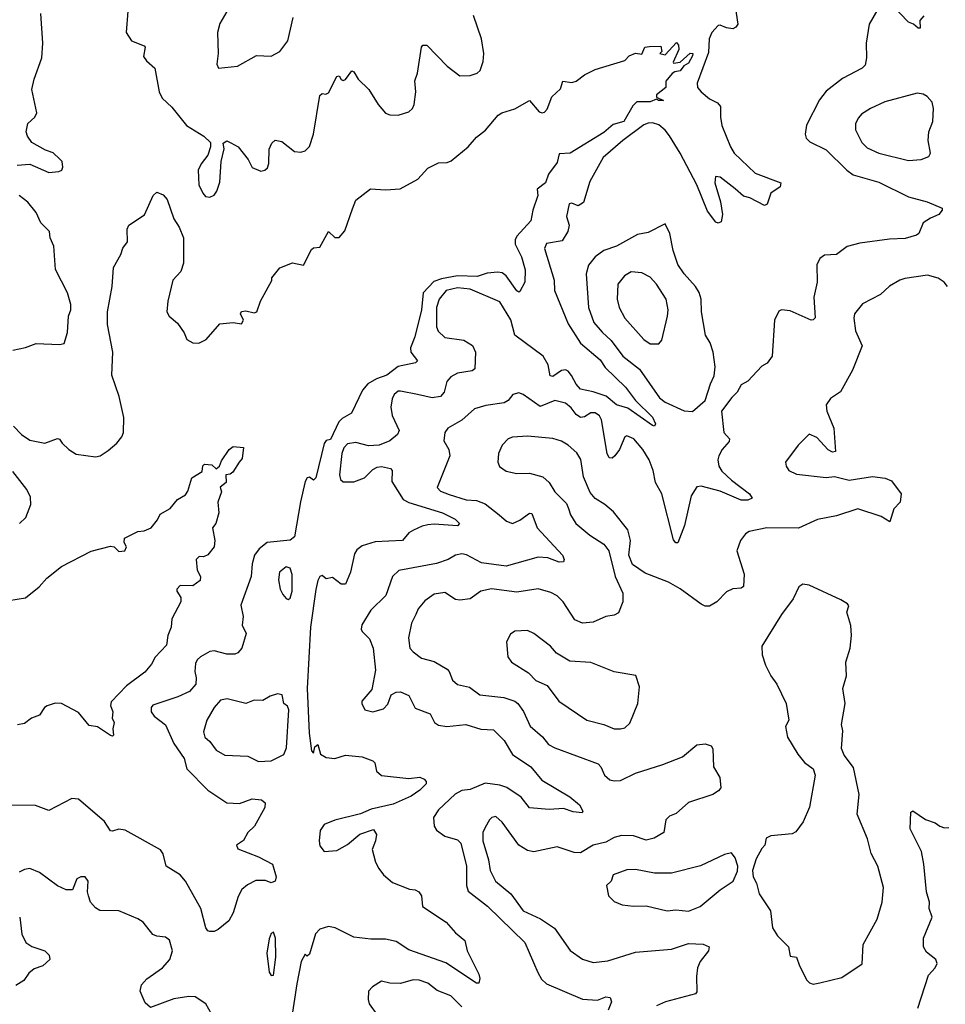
# Model space of a CAD drawing. Extents: x 1678759 to 1859541, y 384609 to 522867.
# Tile 205 of 256: x 1768157 to 1772528, y 462303 to 466955. Entities that reach past the tile are written whole.
import ezdxf

# ---------------------------------------------------------------- set-up
doc = ezdxf.new("R2010")
doc.units = 0

msp = doc.modelspace()

# ---------------------------------------------------------------- linework, layer by layer
at = {"layer": '0CON20XD'}
for points in [[(1771529.6, 467059.6), (1771549.2, 466935), (1771539.7, 466920.3), (1771525, 466912.5), (1771495, 466916.9), (1771465, 466930), (1771455, 466927.3), (1771425, 466894.5), (1771413.4, 466865), (1771409.4, 466800.6), (1771356.2, 466655), (1771358.2, 466635), (1771375.5, 466615), (1771415, 466581.9), (1771452.3, 466562.3), (1771466.7, 466545), (1771466, 466495), (1771473.3, 466455), (1771513.2, 466355), (1771531.1, 466325), (1771629.9, 466229.9), (1771752, 466185), (1771748, 466165), (1771704, 466135), (1771686.5, 466083.5), (1771675, 466077.5), (1771605, 466113.8), (1771575, 466120.9), (1771535.7, 466155.7), (1771465, 466210.6), (1771442.5, 466215), (1771440.5, 466185), (1771467.3, 466095), (1771475.7, 466034.3), (1771469.2, 466000.8), (1771455, 465993.3), (1771445, 465998.8), (1771405, 466051.2), (1771354.3, 466175), (1771276, 466325), (1771225, 466406.5), (1771205, 466433.5), (1771175, 466458.5), (1771145, 466468.2), (1771125, 466466.9), (1771105, 466459.1), (1771005, 466385.3), (1770911.8, 466305), (1770849.7, 466190.3), (1770818.9, 466091.1), (1770795, 466075.6), (1770765, 466089.2), (1770752, 466085), (1770739.2, 466025), (1770752.2, 465985), (1770745.5, 465955), (1770719.3, 465910.7), (1770645, 465897.5), (1770635.8, 465875), (1770681.5, 465725), (1770682.9, 465675), (1770747.7, 465517.7), (1770805, 465426.8), (1770898.8, 465348.8), (1770921.6, 465311.6), (1771018.7, 465218.7), (1771065.7, 465155.7), (1771145, 465076.7), (1771160, 465045), (1771155.6, 465034.4), (1771145, 465037.5), (1771029.6, 465119.6), (1770975, 465135.5), (1770926.2, 465176.2), (1770865, 465197.5), (1770805, 465209.4), (1770785, 465232.5), (1770763.4, 465273.4), (1770747.4, 465295), (1770735, 465301.6), (1770715, 465297.3), (1770675, 465270), (1770662.2, 465272.2), (1770653, 465325), (1770628.9, 465365), (1770494.7, 465464.7), (1770477.1, 465537.1), (1770425, 465621.8), (1770285, 465682.8), (1770225, 465688.8), (1770171.3, 465675), (1770138.4, 465635), (1770125.7, 465595), (1770124.6, 465504.6), (1770133.9, 465483.9), (1770165, 465454.3), (1770255, 465440.9), (1770295.9, 465415.9), (1770309.1, 465385), (1770306.9, 465305), (1770294.6, 465295.4), (1770225, 465284.7), (1770192.4, 465267.6), (1770173.6, 465245), (1770162.1, 465195), (1770144.7, 465175.3), (1770105, 465169.3), (1770035.6, 465184.4), (1769955, 465200.6), (1769945, 465200), (1769925, 465184), (1769915.4, 465164.6), (1769910, 465125), (1769916.5, 465085), (1769949.4, 465015), (1769941.4, 464995), (1769904.7, 464965.3), (1769855, 464944.5), (1769805, 464942.5), (1769745, 464957.9), (1769705, 464951.2), (1769687.7, 464932.3), (1769678.3, 464905), (1769667.6, 464805), (1769672.4, 464782.4), (1769685, 464771.8), (1769735, 464772), (1769785, 464791.2), (1769825, 464829.5), (1769845, 464840.5), (1769865, 464843.8), (1769908.8, 464835), (1769915.7, 464825), (1769915, 464773.8), (1769967.8, 464687.8), (1769994.3, 464674.3), (1770154.3, 464625), (1770214, 464595), (1770234, 464575), (1770225, 464563.5), (1770115, 464571.8), (1770085, 464568.7), (1770057.2, 464562.8), (1770016.9, 464543.1), (1769995, 464530), (1769965, 464494.5), (1769835, 464488.6), (1769775, 464469.6), (1769749.9, 464450.1), (1769738.9, 464431.1), (1769718.9, 464345), (1769695, 464287.5), (1769675, 464288.9), (1769635, 464320), (1769605, 464313.8), (1769585, 464328.8), (1769575, 464323.8), (1769565.6, 464305), (1769555, 464263.3), (1769530.9, 464085), (1769514.5, 463794.5), (1769523.9, 463583.9), (1769535, 463500), (1769545, 463490), (1769550.5, 463519.5), (1769565, 463530), (1769577.1, 463485), (1769605, 463468.5), (1769645, 463464.5), (1769695, 463479.5), (1769775, 463472), (1769825, 463453.3), (1769833.9, 463443.9), (1769842.5, 463405), (1769865, 463384.2), (1769995, 463370.6), (1770045.9, 463375.9), (1770066.4, 463366.4), (1770076.7, 463355), (1770076, 463345), (1770046, 463315), (1770005, 463286.5), (1769921.2, 463248.8), (1769817.5, 463225), (1769766.9, 463203.1), (1769645, 463173.1), (1769595, 463152.1), (1769575.8, 463124.2), (1769571, 463075), (1769575, 463051.4), (1769595, 463025.4), (1769655, 463029.1), (1769705, 463057.5), (1769763, 463107), (1769828.6, 463128.6), (1769842, 463105), (1769838, 463075), (1769821.2, 463035), (1769837.5, 462975), (1769853.1, 462945), (1769875.8, 462915), (1769917.9, 462877.9), (1769997.6, 462847.6)], [(1772426.4, 466973.6), (1772408.3, 466951.7), (1772410, 466915), (1772400, 466915), (1772377.5, 466935), (1772355, 466943.3), (1772275, 467026.7)], [(1768346.9, 466296.9), (1768315, 466325.8), (1768278.3, 466338.3), (1768215, 466375.6), (1768193.1, 466405), (1768187.1, 466425), (1768196, 466465), (1768228.8, 466495), (1768237.5, 466515), (1768214.5, 466625), (1768225.7, 466675), (1768261.2, 466775), (1768265.5, 466845), (1768257.5, 466985)], [(1768666.9, 466995), (1768659.1, 466895), (1768685, 466855.7), (1768745, 466832.5), (1768748.8, 466825), (1768741.7, 466781.7), (1768755, 466760.8), (1768795.6, 466725.6), (1768815.6, 466615), (1768830, 466585), (1768875, 466542), (1768944.2, 466455), (1769026.7, 466405), (1769057.5, 466375), (1769058.8, 466355), (1769046, 466315), (1769014.2, 466275), (1769000, 466245), (1769002.9, 466175), (1769021.2, 466135), (1769035, 466120), (1769055, 466116.2), (1769075, 466126.2), (1769088.6, 466145), (1769102.6, 466187.4), (1769109.2, 466285), (1769122, 466345), (1769118.3, 466371.7), (1769135, 466382.5), (1769153.8, 466373.8), (1769188.8, 466355), (1769236, 466295), (1769255, 466256.7), (1769295, 466240), (1769315, 466243.8), (1769328, 466255), (1769334.1, 466275.9), (1769335.8, 466344.2), (1769347.7, 466372.3), (1769364.1, 466385.9), (1769395, 466380), (1769455, 466332.5), (1769485, 466330), (1769505, 466335.8), (1769525, 466356.2), (1769544, 466415), (1769575, 466596.7), (1769585, 466606.7), (1769603, 466603), (1769615, 466610), (1769655, 466686.7), (1769665, 466690), (1769675, 466672.5), (1769685, 466667.5), (1769695, 466672.5), (1769725, 466713.8), (1769735, 466708.8), (1769755, 466674.3), (1769805.4, 466625.4), (1769850, 466555), (1769885, 466514.3), (1769905, 466505.6), (1769945, 466503.5), (1769995, 466519.4), (1770011.4, 466535), (1770019.5, 466555), (1770028.2, 466615), (1770023.8, 466666.2), (1770035, 466702.5), (1770054.5, 466825.5), (1770061.2, 466835), (1770080, 466835), (1770175, 466735.8), (1770235, 466690), (1770285, 466692), (1770317.7, 466702.3), (1770331.2, 466715), (1770345, 466757.5), (1770348.8, 466795), (1770337.3, 466865), (1770300.4, 466975)], [(1769135.8, 466994.2), (1769102.8, 466937.2), (1769091.1, 466895), (1769094.5, 466795), (1769087.5, 466745), (1769096.2, 466726.2), (1769185, 466735.6), (1769275, 466786.9), (1769345, 466782.5), (1769385.6, 466804.4), (1769422.5, 466855), (1769447.7, 466965)], [(1772210, 467005), (1772168, 466935), (1772154.5, 466845), (1772156.9, 466775), (1772149.3, 466740.7), (1772135, 466725.8), (1772042.3, 466677.7), (1771965, 466617.5), (1771933.9, 466576.1), (1771872.8, 466457.2), (1771865.8, 466415), (1771872, 466395), (1771888.3, 466378.3), (1771965, 466341.1), (1772063.7, 466243.7), (1772092.8, 466222.8), (1772215, 466187.5), (1772355, 466118.5), (1772442, 466095), (1772513.3, 466065), (1772513.8, 466055), (1772497.5, 466035), (1772458.3, 466018.3), (1772424, 465995), (1772403.8, 465945), (1772393, 465937), (1772338.6, 465921.4), (1772265, 465918.6), (1772125, 465900), (1772065, 465883.8), (1772015, 465846.2), (1771957.7, 465842.3), (1771935, 465826.7), (1771922.3, 465797.7), (1771922.5, 465715), (1771906.9, 465645), (1771913.9, 465546.1), (1771905, 465536.7), (1771895, 465536.2), (1771795, 465579.4), (1771755, 465584), (1771741.9, 465578.1), (1771721.5, 465535), (1771710.8, 465365), (1771687.6, 465332.4), (1771662.5, 465317.5), (1771595, 465248), (1771565, 465230), (1771546, 465195), (1771519.7, 465170.3), (1771471.2, 465105), (1771482.9, 465005), (1771508.6, 464975), (1771508.2, 464961.8)], [(1771131.7, 466828.3), (1771185, 466830), (1771190, 466805), (1771180, 466795), (1771205, 466790), (1771258.3, 466848.3), (1771267.5, 466835), (1771270, 466815), (1771242.5, 466755), (1771245, 466750), (1771275.8, 466754.2), (1771323.3, 466796.7), (1771336.3, 466796.3), (1771335, 466784), (1771315, 466750.6), (1771293.3, 466736.7), (1771276.4, 466713.6), (1771250.3, 466709.7), (1771238.3, 466701.7), (1771208.8, 466665), (1771208.8, 466635), (1771165, 466600), (1771165, 466590), (1771197, 466573), (1771173.9, 466573.9), (1771165, 466580), (1771135, 466567.5), (1771072.1, 466567.9), (1771052.1, 466547.9), (1771009.4, 466475), (1770960.4, 466459.6), (1770915, 466422.2), (1770756.9, 466325), (1770705, 466321.4), (1770695, 466281.2), (1770654.4, 466225), (1770640.9, 466185), (1770601.5, 466155), (1770603.9, 466125), (1770580, 466055), (1770570.6, 466005), (1770505, 465931.8), (1770496.4, 465915), (1770496.4, 465895), (1770526.9, 465835), (1770544.2, 465774.2), (1770542.9, 465715), (1770518.8, 465671.2), (1770515, 465667.5), (1770505, 465674), (1770455, 465745.7), (1770435, 465758.9), (1770415, 465762.5), (1770365, 465757.3), (1770318.1, 465741.9), (1770225, 465744.4), (1770148.5, 465731.5), (1770112.4, 465717.6), (1770062.5, 465665), (1770054.8, 465585), (1770023, 465457), (1770002.6, 465405), (1770004.3, 465384.3), (1770035, 465343.8), (1770026, 465334), (1769945, 465315.9), (1769890.4, 465275), (1769841.7, 465258.3), (1769800.9, 465235), (1769776.6, 465205), (1769724.6, 465095.4), (1769679.5, 465070.5), (1769664.1, 465055), (1769625, 464971.2), (1769605, 464966.7), (1769595, 464953.3), (1769555, 464790), (1769545, 464780), (1769525, 464793.8), (1769515, 464791.2), (1769505, 464773.8), (1769482.3, 464677.7), (1769455, 464512.1), (1769434, 464496), (1769325.2, 464484.8), (1769287.2, 464455), (1769266.2, 464425), (1769255.3, 464385), (1769250.6, 464325), (1769201.2, 464188.8), (1769212.9, 464135), (1769208, 464095), (1769225.8, 464055), (1769205.8, 463985), (1769186.9, 463963.1), (1769173, 463957), (1769135, 463957.7), (1769075, 463973.8), (1769055, 463970), (1769011.4, 463945), (1768995, 463930.8), (1768987, 463913), (1768984.5, 463875), (1768990, 463845), (1768988.2, 463815), (1768959.2, 463780.9), (1768904, 463755), (1768785, 463716.4), (1768777.5, 463705), (1768778.2, 463685), (1768791.5, 463665), (1768845, 463623.3), (1768885.5, 463535.5), (1768932.9, 463465), (1768945.5, 463415), (1769045, 463314.4), (1769135.4, 463255.4), (1769195, 463251.5), (1769255, 463274.2), (1769298.8, 463268.8), (1769316.2, 463255), (1769315, 463232.5), (1769266, 463145), (1769234, 463115), (1769213.2, 463076.8), (1769181.2, 463055), (1769187.5, 463037.5), (1769285, 463000), (1769350.8, 462965), (1769367.4, 462905), (1769362.9, 462885), (1769345, 462877.1), (1769318.1, 462888.1), (1769271.8, 462888.2), (1769232.2, 462867.8), (1769206.5, 462845), (1769188.3, 462811.7), (1769164.4, 462735), (1769145, 462696.7), (1769095, 462656.7), (1769075, 462647.5), (1769055, 462646.7), (1769045, 462650), (1769036.2, 462665), (1769011.8, 462755), (1768939.6, 462885), (1768914.3, 462914.3), (1768848.1, 462955), (1768834.5, 463014.5), (1768822.6, 463032.6), (1768655, 463125.5), (1768625, 463130), (1768595, 463120.5), (1768585, 463123.3), (1768557.3, 463167.3), (1768435, 463272.5), (1768402.5, 463275), (1768295, 463219.2), (1768231.7, 463241.7), (1768115, 463244.5)], [(1768127.5, 465035), (1768165.5, 464995.5), (1768205, 464968), (1768275, 464954.4), (1768335.8, 464975.8), (1768345, 464974), (1768357.8, 464955), (1768388.9, 464925), (1768422.9, 464902.9), (1768515, 464889.1), (1768537.5, 464895), (1768575, 464919.4), (1768615.4, 464954.6), (1768639.4, 464985), (1768646.4, 465005), (1768649.4, 465075), (1768626.9, 465175), (1768591.6, 465275), (1768596, 465385), (1768571.1, 465515), (1768571.2, 465575), (1768594.2, 465695), (1768600, 465785), (1768634.3, 465845.7), (1768644.1, 465875.9), (1768666.2, 465905), (1768664, 465965), (1768672.5, 465985), (1768746.4, 466033.6), (1768787.5, 466125), (1768805, 466140), (1768835, 466127.5), (1768854, 466105), (1768884.3, 466015), (1768909.5, 465975), (1768930, 465925), (1768931.3, 465805), (1768917.7, 465765), (1768879.6, 465725), (1768856.7, 465625), (1768851.8, 465575), (1768862.9, 465555), (1768901.7, 465521.7), (1768934, 465475), (1768946.2, 465445), (1768975, 465429.2), (1769003.6, 465426.4), (1769037.5, 465445), (1769102.3, 465517.7), (1769165, 465523.8), (1769205, 465517.5), (1769213.3, 465535), (1769199.2, 465565), (1769205, 465576.9), (1769225, 465580), (1769265, 465570), (1769276.7, 465575), (1769294, 465625), (1769347, 465723), (1769347.5, 465735), (1769385, 465783.3), (1769445, 465805.8), (1769497.5, 465795), (1769535, 465870), (1769545, 465877.5), (1769575, 465880), (1769615, 465953.8), (1769645, 465926.7), (1769665, 465926.7), (1769692.5, 465957.5), (1769728, 466062), (1769745, 466103.3), (1769814.1, 466155.9), (1769885, 466151.9), (1769953.2, 466156.8), (1770037.9, 466202.1), (1770085, 466254), (1770135, 466278.8), (1770175, 466280), (1770195, 466288.8), (1770275, 466354.3), (1770315, 466400), (1770356.2, 466433.8), (1770416.4, 466503.6), (1770433.8, 466515), (1770495, 466534.4), (1770565, 466573.3), (1770610.6, 466520.6), (1770625, 466515.5), (1770635, 466518.9), (1770647.4, 466532.6), (1770669.7, 466590.3), (1770710.9, 466629.1), (1770722.5, 466665), (1770765, 466658.9), (1770785, 466664.4), (1770823.8, 466695), (1770875, 466720), (1771015, 466763.3), (1771036, 466784), (1771065, 466796.7), (1771095, 466792.5), (1771110, 466825), (1771131.7, 466828.3)], [(1772355, 466289.5), (1772415, 466294.2), (1772450.3, 466309.7), (1772459.2, 466325), (1772446.9, 466385), (1772451.2, 466425), (1772469.1, 466475), (1772473.3, 466535), (1772466.2, 466566.2), (1772442.6, 466592.6), (1772423.2, 466603.2), (1772395, 466607.5), (1772242.2, 466567.8), (1772174.6, 466535.4), (1772131.8, 466508.2), (1772118.3, 466491.7), (1772103.5, 466465), (1772104.5, 466435), (1772133.5, 466375), (1772159.2, 466349.2), (1772214.7, 466324.7), (1772355, 466289.5)], [(1768145, 466268.1), (1768205, 466273.3), (1768295, 466233.8), (1768342.1, 466237.9), (1768355.4, 466244.6), (1768361.4, 466258.6), (1768356.9, 466285), (1768346.9, 466296.9)], [(1768125, 465394.4), (1768185, 465405.7), (1768235, 465425.8), (1768345, 465420), (1768366.7, 465425), (1768383.2, 465476.8), (1768387.3, 465555), (1768397.9, 465585), (1768399.1, 465609.1), (1768382.1, 465665), (1768325.6, 465775), (1768317.5, 465885), (1768301.4, 465925), (1768297.5, 465955), (1768256.2, 465995), (1768234.2, 466045), (1768195, 466092.5), (1768155, 466124.2)], [(1771335, 465104.2), (1771394, 465156), (1771418.8, 465235), (1771437.3, 465272.7), (1771442, 465315), (1771432, 465385), (1771417.9, 465427.9), (1771396, 465465), (1771377.1, 465575), (1771375.3, 465635), (1771365.9, 465665.9), (1771349.1, 465695), (1771295.4, 465755), (1771265, 465799.2), (1771243.1, 465865), (1771227.5, 465945), (1771205, 465990), (1771125, 465949.2), (1771075, 465940.6), (1770975.3, 465884.7), (1770915.7, 465865), (1770875.5, 465835), (1770843.6, 465795), (1770832.7, 465755), (1770842.8, 465595), (1770868.5, 465525), (1770908.3, 465478.3), (1770950.2, 465440.2), (1771005.9, 465365.9), (1771083.4, 465303.4), (1771179.2, 465169.2), (1771205, 465148.9), (1771295, 465107.1), (1771335, 465104.2)], [(1772539.2, 465695), (1772522.5, 465715), (1772495, 465733.3), (1772445, 465748.5), (1772337.9, 465732.1), (1772313.3, 465725), (1772265, 465696), (1772222.9, 465657.1), (1772136.6, 465613.4), (1772100, 465565), (1772095.8, 465545), (1772104.3, 465485), (1772135.7, 465414.3), (1772090.5, 465299.5), (1772032.7, 465197.3), (1771985.8, 465165), (1771965.6, 465135), (1771969.5, 465105), (1772001.4, 465025), (1772010, 464915), (1771995, 464911.2), (1771975, 464922.5), (1771921.1, 464981.1), (1771885, 464996.2), (1771832.9, 464945), (1771774.3, 464865), (1771776, 464845), (1771790, 464825), (1771825, 464808.1), (1771965, 464791.8), (1772005, 464796.4), (1772075, 464780), (1772185, 464797.1), (1772245, 464788.6), (1772275, 464775.8), (1772320.6, 464715), (1772315.7, 464675), (1772285.8, 464644.2), (1772267, 464583), (1772225, 464607.8), (1772115, 464644.5), (1772015, 464611.3), (1771925, 464593.8), (1771835, 464552.9), (1771685, 464554.7), (1771602.7, 464537.3), (1771584.6, 464525.4), (1771560.6, 464495), (1771544.3, 464445), (1771577.8, 464335), (1771575, 464276.7), (1771565, 464268.6), (1771525, 464265.5), (1771495, 464252.2), (1771448.9, 464205), (1771415, 464183.8), (1771395, 464183.6), (1771375, 464193.1), (1771276.7, 464266.7), (1771221.7, 464298.3), (1771110.6, 464340.6), (1771051.7, 464381.7), (1771034.4, 464425), (1771042.2, 464495), (1771029.4, 464545), (1770960.7, 464630.7), (1770920.8, 464665), (1770875, 464693.3), (1770850.5, 464720.5), (1770820.4, 464795), (1770806.7, 464876.7), (1770788.2, 464908.2), (1770747.1, 464945), (1770715, 464964.5), (1770675, 464976.2), (1770555, 464987.9), (1770485, 464982.2), (1770464.6, 464975.4), (1770435.6, 464945), (1770418.9, 464905), (1770415.6, 464865), (1770423.7, 464843.7), (1770455, 464821.9), (1770505, 464810.9), (1770565, 464812.8), (1770626.9, 464795), (1770658.1, 464768.1), (1770683.8, 464723.8), (1770738.7, 464668.7), (1770749.5, 464645), (1770758.5, 464615), (1770783.3, 464575), (1770849.5, 464519.5), (1770915, 464476.9), (1770939.4, 464445), (1770969.2, 464325), (1771005.8, 464245), (1771005.6, 464205), (1770985, 464151.9), (1770965, 464141.9), (1770925, 464135.6), (1770865, 464108.1), (1770815, 464103.5), (1770778.9, 464118.9), (1770723.5, 464205), (1770695, 464232.7), (1770665, 464248.2), (1770605, 464265.4), (1770505, 464250), (1770385, 464266.5), (1770335, 464254.4), (1770285, 464219.4), (1770235, 464213.1), (1770215, 464215.6), (1770165, 464248.2), (1770115, 464241.5), (1770070.5, 464209.5), (1770039.1, 464170.9), (1770027.5, 464145), (1770006.9, 464103.1), (1769992.5, 464035), (1770000, 463985), (1770015, 463968.1), (1770055, 463938.5), (1770115, 463923.1), (1770175, 463886), (1770185.8, 463875), (1770200.8, 463835), (1770225, 463814.4), (1770280.8, 463800.8), (1770330, 463765), (1770443.1, 463753.1), (1770495.6, 463735), (1770509.5, 463725), (1770536, 463686), (1770567.1, 463617.1), (1770626, 463566), (1770655, 463531.1), (1770685, 463514.5), (1770888.5, 463438.5), (1770901.9, 463425), (1770918.6, 463385), (1770943.7, 463363.7), (1770965, 463358.5), (1770995, 463360.9), (1771065, 463395.5), (1771195, 463435.5), (1771287.9, 463472.1), (1771355, 463528.6), (1771395, 463533.3), (1771422, 463525), (1771430.8, 463510.8), (1771433.8, 463425), (1771464.1, 463374.1), (1771467.5, 463325), (1771457.9, 463312.1), (1771430, 463295), (1771315, 463256), (1771258, 463205), (1771225, 463192.5), (1771209.2, 463175), (1771198.6, 463115), (1771152.8, 463087.2), (1771115, 463078.5), (1771055, 463098.2), (1770998.8, 463101.2), (1770965, 463091.1), (1770925, 463068.7), (1770865, 463055.4), (1770805, 463018.5), (1770775, 463020), (1770695, 463047.5), (1770585, 463023.2), (1770555, 463030), (1770515, 463054.5), (1770435, 463164.2), (1770405, 463190), (1770386.7, 463185), (1770375.5, 463174.5), (1770355, 463138), (1770344.6, 463115), (1770344.7, 463075), (1770371.6, 462985), (1770379.1, 462935), (1770403.4, 462885), (1770476.2, 462825), (1770535, 462743.8), (1770617.1, 462707.1), (1770682.4, 462662.4), (1770757.3, 462557.3), (1770815, 462515.6), (1770865, 462501.1), (1770935, 462508.5), (1771065, 462548.5), (1771235, 462563.8), (1771315, 462589.6), (1771385, 462587.5), (1771413.8, 462575), (1771409.2, 462555), (1771371.4, 462505), (1771358.6, 462475), (1771353.1, 462435), (1771355, 462362.5), (1771347.8, 462352.2), (1771325, 462346.7), (1771207.5, 462315), (1771165, 462296)], [(1771175, 465423.8), (1771189.7, 465440.3), (1771215.6, 465555), (1771218.9, 465585), (1771210.6, 465635), (1771165, 465705.8), (1771135, 465739.4), (1771095, 465759.4), (1771045, 465763.5), (1771013.1, 465745), (1770982.5, 465705), (1770978.8, 465635), (1770988.2, 465595), (1771014.5, 465545), (1771105, 465444.3), (1771135, 465424.3), (1771175, 465423.8)], [(1771508.2, 464961.8), (1771475, 464924.2), (1771458.5, 464895), (1771453.8, 464875), (1771458.9, 464845), (1771472.6, 464822.6), (1771519.2, 464779.1), (1771604.2, 464715), (1771616, 464695), (1771595.5, 464684.5), (1771565, 464685.5), (1771465, 464727.3), (1771375, 464751.1), (1771355, 464747.5), (1771327.8, 464705), (1771296.2, 464565), (1771265, 464483.8), (1771255, 464483.3), (1771245, 464497.5), (1771190, 464715), (1771159.2, 464769.2), (1771148.5, 464825), (1771130, 464875), (1771100.5, 464925), (1771057.5, 464975), (1771025, 464988.6), (1771015, 464984), (1770989.5, 464925), (1770967.8, 464895), (1770955, 464883.3), (1770940.8, 464885), (1770931.5, 464905), (1770904.7, 465065), (1770895, 465082.9), (1770875, 465098.5), (1770855, 465098.5), (1770825, 465079.2), (1770805, 465075.4), (1770785, 465089.1), (1770761.2, 465121.2), (1770734, 465144), (1770685, 465155.4), (1770615, 465127.3), (1770535, 465184.3), (1770515, 465192.5), (1770486.2, 465185), (1770463.8, 465156.2), (1770444.6, 465145.4), (1770358.3, 465131.7), (1770305, 465116.4), (1770245, 465063.3), (1770179.2, 465025), (1770165.4, 465004.6), (1770160, 464965), (1770183.1, 464925), (1770188.5, 464895), (1770127.8, 464745), (1770145, 464727.3), (1770185, 464711.2), (1770265, 464687.3), (1770315, 464684.1), (1770355, 464667.7), (1770420.6, 464615), (1770455.9, 464585.9), (1770485, 464575.4), (1770519.6, 464590.4), (1770565, 464624.3), (1770575, 464622), (1770600.6, 464555), (1770720, 464425), (1770727.8, 464405), (1770725, 464393.3), (1770705, 464391.5), (1770651.8, 464411.8), (1770605, 464416), (1770455, 464373.5), (1770338.2, 464388.2), (1770267.3, 464427.3), (1770245, 464431.5), (1770215, 464425.6), (1770180, 464405), (1770125, 464385.4), (1769947, 464353), (1769918, 464325), (1769885.6, 464235), (1769814.5, 464165), (1769773.5, 464096.5), (1769770, 464075), (1769774.3, 464065), (1769809.1, 464029.1), (1769826.5, 463986.5), (1769838, 463882), (1769820.3, 463789.7), (1769773.3, 463735), (1769772.5, 463725), (1769787.5, 463695), (1769824.1, 463684.1), (1769875, 463698.6), (1769895, 463721.2), (1769911.2, 463765), (1769935, 463777.5), (1769955, 463778.6), (1769995, 463762), (1770025, 463702), (1770095, 463676.2), (1770116.7, 463635), (1770135, 463621.2), (1770173.8, 463616.2), (1770264.6, 463624.6), (1770335, 463602.7), (1770395, 463599.4), (1770445, 463550), (1770483.9, 463483.9), (1770571.1, 463425), (1770622.1, 463362.1), (1770755, 463283.3), (1770800, 463245), (1770816.7, 463215), (1770813, 463207), (1770771.6, 463211.6), (1770725, 463227.8), (1770657, 463223), (1770565, 463230.9), (1770525, 463281.6), (1770456.8, 463326.8), (1770425, 463338.9), (1770355, 463348.3), (1770285, 463317.7), (1770245, 463313.6), (1770214.2, 463295.8), (1770135, 463221.4), (1770110.6, 463185), (1770114.4, 463145), (1770125.8, 463125), (1770165, 463098.1), (1770225, 463080.6), (1770240, 463065), (1770267.1, 462955), (1770266.4, 462865), (1770275, 462837.5), (1770366.1, 462766.1), (1770541.8, 462595), (1770603.5, 462453.5), (1770620.8, 462420.9), (1770645, 462399.6), (1770815, 462327.3), (1770885, 462322.9), (1770925, 462338.9), (1770945.6, 462335.6), (1770951.4, 462315), (1770935.7, 462275)], [(1768025, 464198), (1768185, 464224.2), (1768249.6, 464275), (1768285, 464317.1), (1768355, 464371.1), (1768495, 464443.3), (1768585, 464467.5), (1768603.8, 464463.8), (1768625, 464442.9), (1768653.3, 464445), (1768662, 464465), (1768650, 464485), (1768652.5, 464505), (1768715, 464537.5), (1768745, 464540), (1768777.5, 464555), (1768808.3, 464591.7), (1768820.5, 464619.5), (1768867.5, 464645), (1768901.7, 464688.3), (1768939.3, 464710.7), (1768951.7, 464728.3), (1768969.3, 464790.7), (1769019.3, 464820.7), (1769022.5, 464847.5), (1769030, 464855), (1769065, 464852.5), (1769085, 464833.3), (1769100, 464845), (1769109.3, 464870.7), (1769146.7, 464925), (1769165, 464938), (1769213.3, 464933.3), (1769207.5, 464882.5), (1769193.8, 464865), (1769163, 464817), (1769151.7, 464808.3), (1769130, 464805), (1769131.7, 464768.3), (1769103.6, 464746.4), (1769110, 464725), (1769092.5, 464675), (1769096.7, 464625), (1769083.3, 464575), (1769067.5, 464555), (1769078.8, 464495), (1769076, 464464), (1769045, 464426.7), (1769025, 464416.7), (1769005, 464418.8), (1768990.8, 464405), (1768994.4, 464354.4), (1769011.4, 464325), (1769008.6, 464305), (1768975, 464280.6), (1768915, 464281.4), (1768899.2, 464265), (1768899.2, 464255), (1768917.5, 464225), (1768918, 464205), (1768876.2, 464125), (1768872, 464085), (1768856.2, 464045), (1768850, 464000), (1768796.6, 463943.4), (1768779.7, 463910.3), (1768747.6, 463872.4), (1768661.9, 463808.1), (1768588.3, 463731.7), (1768586.2, 463715), (1768596.2, 463685), (1768593.8, 463655), (1768603.8, 463635), (1768596.7, 463605), (1768600, 463575), (1768595, 463570), (1768585, 463573.3), (1768525, 463613.8), (1768485, 463620), (1768435, 463681.8), (1768353.9, 463723.9), (1768325, 463725.4), (1768287, 463713), (1768274.2, 463705), (1768250.5, 463669.5), (1768213.3, 463655), (1768180.3, 463629.7), (1768147, 463623)], [(1768155.8, 464574.2), (1768186.1, 464603.9), (1768208.8, 464665), (1768208.6, 464698.6), (1768191.2, 464735), (1768125, 464820)], [(1769425, 464215.7), (1769435, 464222), (1769444.2, 464255.8), (1769444.1, 464334.1), (1769435, 464364), (1769415, 464370.8), (1769384.6, 464345.4), (1769378.9, 464308.9), (1769387.8, 464265), (1769399.8, 464239.8), (1769415, 464220), (1769425, 464215.7)], [(1771905, 462397.5), (1771935, 462403.8), (1772039.8, 462430.2), (1772135, 462493.8), (1772140, 462585), (1772206.7, 462705), (1772230, 462785), (1772236.4, 462855), (1772209.6, 462955), (1772178.9, 463015), (1772160.9, 463085), (1772111.9, 463201.9), (1772120.9, 463295), (1772095, 463422.5), (1772050.3, 463480.3), (1772038, 463512), (1772043.8, 463595), (1772038.8, 463625), (1772056, 463725), (1772044.2, 463795), (1772062, 463855), (1772058.8, 463918.8), (1772078.6, 463985), (1772085.6, 464045), (1772082.1, 464092.1), (1772063.8, 464156.2), (1772072.5, 464185), (1772066.7, 464195), (1772035, 464214.2), (1771885, 464283.8), (1771855, 464287.5), (1771836.7, 464275), (1771810.5, 464219.5), (1771754.4, 464145), (1771662.5, 463995), (1771663.6, 463953.6), (1771678.8, 463905), (1771703.8, 463855), (1771733.3, 463815), (1771776.4, 463723.6), (1771788.8, 463645), (1771773.3, 463615), (1771783.8, 463565), (1771832, 463485), (1771864, 463445), (1771904, 463415), (1771914, 463385), (1771886.2, 463235), (1771857.8, 463165), (1771822.3, 463117.7), (1771805, 463107.8), (1771705, 463099.2), (1771682.5, 463087.5), (1771676.2, 463055), (1771661.2, 463038.8), (1771635, 462990), (1771617.5, 462935), (1771621.2, 462905), (1771636.7, 462875), (1771648.8, 462825), (1771702, 462745), (1771712, 462665), (1771736.1, 462626.1), (1771787.5, 462575), (1771795, 462530), (1771826, 462525), (1771840, 462485), (1771875, 462417.5), (1771887.5, 462405), (1771905, 462397.5)], [(1770995, 463604), (1771015, 463608.8), (1771038.8, 463631.2), (1771075.7, 463724.3), (1771083.6, 463803.6), (1771066.4, 463856.4), (1770965, 463873.5), (1770855, 463917.8), (1770754.7, 463924.7), (1770692.6, 463962.6), (1770664, 463995), (1770585.4, 464055.4), (1770555, 464069.2), (1770495, 464066), (1770475, 464051.2), (1770455.8, 464015), (1770461.9, 463945), (1770478.9, 463918.9), (1770559.1, 463869.1), (1770595, 463832.9), (1770648.8, 463808.8), (1770702.5, 463735), (1770835.4, 463645.4), (1770915, 463624.4), (1770965, 463604.3), (1770995, 463604)], [(1769285, 463450), (1769345, 463452.9), (1769405, 463483.1), (1769416.5, 463515), (1769427.3, 463695), (1769421.3, 463711.3), (1769404.4, 463725), (1769396, 463765), (1769375, 463770.6), (1769340.6, 463759.4), (1769305, 463738), (1769265, 463740), (1769225, 463724.5), (1769136.6, 463746.6), (1769105, 463740.5), (1769074.6, 463705), (1769040.9, 463645), (1769025, 463590), (1769030.8, 463565), (1769055, 463544.3), (1769085, 463504.4), (1769125, 463479.5), (1769235, 463475.7), (1769285, 463450)], [(1772399.2, 462285), (1772449.1, 462440.9), (1772481.2, 462475), (1772490, 462495), (1772483.8, 462515), (1772439.1, 462549.1), (1772425.7, 462575), (1772426, 462615), (1772465.6, 462715), (1772452.9, 462755), (1772453.1, 462785), (1772440, 462835), (1772426.9, 462965), (1772416, 463025), (1772362.4, 463132.4), (1772365, 463210), (1772375, 463217.5), (1772435, 463176.7), (1772480.7, 463160.7), (1772502.5, 463145), (1772525, 463136.2), (1772545, 463138)], [(1771315, 462743.1), (1771370, 462765), (1771465, 462844), (1771526.2, 462885), (1771547.3, 462932.7), (1771548.8, 462955), (1771536.2, 462995), (1771518, 463018), (1771485, 463010), (1771372.4, 462957.6), (1771235, 462922.2), (1771155, 462923.1), (1771065, 462940), (1771025, 462938.6), (1770960, 462915), (1770950, 462885), (1770927.5, 462865), (1770937.5, 462815), (1770965, 462788.8), (1771002.2, 462772.2), (1771055, 462766), (1771115, 462767.5), (1771215, 462744.2), (1771255, 462749.2), (1771315, 462743.1)], [(1769063.8, 462255), (1769035.5, 462305.5), (1768985, 462337.5), (1768955, 462340), (1768885, 462329.2), (1768775, 462287.5), (1768749.3, 462309.3), (1768725.7, 462365), (1768731.4, 462395), (1768756.8, 462423.2), (1768830.6, 462475), (1768865.6, 462515), (1768877.8, 462555), (1768865, 462606.2), (1768845, 462620), (1768805, 462624.3), (1768785, 462632.9), (1768740.7, 462690.7), (1768715, 462706.9), (1768625, 462744), (1768536, 462746), (1768515, 462758), (1768492, 462785), (1768482, 462815), (1768477.5, 462835), (1768480.8, 462885), (1768466.7, 462905), (1768445, 462905.8), (1768426.2, 462895), (1768405.8, 462844.2), (1768376, 462844), (1768335, 462862.9), (1768251.2, 462925), (1768205, 462944.2), (1768179.5, 462940.5), (1768155, 462926.7)], [(1769997.6, 462847.6), (1770025, 462844.3), (1770042, 462835), (1770054.3, 462815), (1770060, 462765), (1770171.3, 462691.3), (1770215, 462640), (1770258.8, 462605), (1770270, 462555), (1770325.7, 462445), (1770330, 462425), (1770325, 462402.5), (1770315, 462402), (1770169.5, 462499.5), (1769995, 462559.6), (1769935, 462600.3), (1769885, 462610.3), (1769815, 462610.3), (1769735, 462620.5), (1769646.2, 462665), (1769615, 462670.6), (1769575, 462657.5), (1769554.1, 462635.9), (1769525, 462540), (1769515, 462530), (1769505, 462540), (1769486.7, 462505), (1769465, 462400), (1769436.7, 462213.3)], [(1768156.9, 462715), (1768166.9, 462635), (1768185.8, 462595), (1768215, 462575.6), (1768276.2, 462555), (1768296.7, 462535), (1768300, 462515), (1768266.7, 462485), (1768225, 462470), (1768200.3, 462449.7), (1768176, 462415), (1768138.8, 462391.2)], [(1769345, 462439.2), (1769355, 462441.2), (1769367.1, 462525), (1769365.8, 462615.8), (1769355, 462643.3), (1769345, 462636.7), (1769335, 462612.5), (1769324.4, 462545), (1769334.5, 462455), (1769345, 462439.2)], [(1770245, 462290.6), (1770193.5, 462343.5), (1770127.9, 462367.9), (1770085, 462403.1), (1770042.8, 462417.2), (1770015, 462418.2), (1769955, 462401.4), (1769905, 462402.2), (1769865, 462412.9), (1769823.3, 462385), (1769803.8, 462365), (1769802, 462325), (1769808, 462305), (1769843.5, 462255)]]:
    msp.add_lwpolyline(points, dxfattribs=at)

doc.saveas('drawing.dxf')
